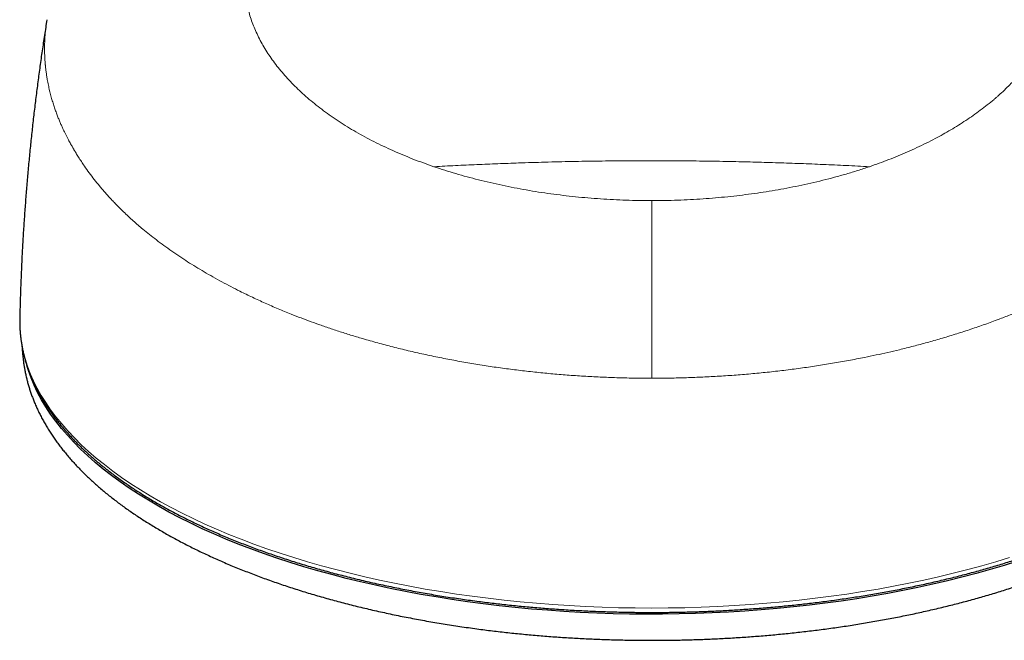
# Model space of a CAD drawing. Header units: millimetres. Extents: x 8 to 1352, y 12 to 1248.
# Tile 3 of 126: x 506 to 570, y 59 to 100. Entities that reach past the tile are written whole.
import ezdxf

# ---------------------------------------------------------------- set-up
doc = ezdxf.new("R2010")
doc.units = ezdxf.units.MM

msp = doc.modelspace()

# ---------------------------------------------------------------- linework, layer by layer
at = {"color": 7, "linetype": 'Continuous', "lineweight": 30}
for p, q in [((507.682, 99.602), (507.685, 99.618)), ((505.92, 80.268), (505.918, 80.121))]:
    msp.add_line(p, q, dxfattribs=at)
at = {"color": 252, "linetype": 'Continuous', "lineweight": 0, "flags": 128}
msp.add_lwpolyline([(505.918, 80.121), (505.918, 80.077), (505.932, 79.59), (505.974, 79.104), (506.044, 78.618), (506.142, 78.133), (506.268, 77.649), (506.422, 77.167), (506.604, 76.688), (506.813, 76.21), (507.05, 75.735), (507.314, 75.263), (507.605, 74.795), (507.923, 74.33), (508.268, 73.868), (508.639, 73.412), (509.036, 72.959), (509.46, 72.512), (509.909, 72.07), (510.383, 71.633), (510.882, 71.202), (511.406, 70.777), (511.955, 70.359), (512.527, 69.947), (513.123, 69.542), (513.742, 69.145), (514.384, 68.755), (515.048, 68.372), (515.733, 67.998), (516.441, 67.632), (517.169, 67.274), (517.917, 66.925), (518.685, 66.586), (519.473, 66.255), (520.279, 65.934), (521.104, 65.623), (521.946, 65.321), (522.805, 65.03), (523.681, 64.749), (524.573, 64.478), (525.48, 64.219), (526.402, 63.97), (527.338, 63.732), (528.287, 63.505), (529.249, 63.29), (530.223, 63.086), (531.208, 62.894), (532.204, 62.713), (533.21, 62.545), (534.226, 62.388), (535.25, 62.244), (536.283, 62.112), (537.322, 61.992), (538.368, 61.884), (539.42, 61.789), (540.477, 61.707), (541.538, 61.637), (542.604, 61.58), (543.672, 61.535), (544.742, 61.503), (545.813, 61.484), (546.886, 61.478), (547.958, 61.484), (549.03, 61.503), (550.1, 61.535), (551.168, 61.58), (552.233, 61.637), (553.295, 61.707), (554.352, 61.789), (555.404, 61.884), (556.45, 61.992), (557.489, 62.112), (558.521, 62.244), (559.546, 62.388), (560.561, 62.545), (561.568, 62.713), (562.564, 62.894), (563.549, 63.086), (564.523, 63.29), (565.485, 63.505), (566.434, 63.732), (567.37, 63.97), (568.292, 64.219), (569.199, 64.478), (570.091, 64.749)], dxfattribs=at)
at = {"color": 7, "linetype": 'Continuous', "lineweight": 30, "flags": 128}
msp.add_lwpolyline([(570.605, 64.523), (569.726, 64.247), (568.832, 63.981), (567.922, 63.725), (566.998, 63.481), (566.061, 63.247), (565.11, 63.025), (564.147, 62.814), (563.172, 62.615), (562.185, 62.427), (561.189, 62.251), (560.182, 62.087), (559.166, 61.935), (558.142, 61.795), (557.111, 61.667), (556.072, 61.552), (555.027, 61.449), (553.976, 61.359), (552.92, 61.281), (551.861, 61.215), (550.798, 61.162), (549.732, 61.122), (548.664, 61.095), (547.595, 61.08), (546.526, 61.078), (545.457, 61.088), (544.389, 61.112), (543.322, 61.148), (542.258, 61.196), (541.197, 61.258), (540.14, 61.332), (539.088, 61.418), (538.041, 61.517), (537, 61.628), (535.966, 61.752), (534.939, 61.888), (533.921, 62.036), (532.911, 62.196), (531.911, 62.368), (530.921, 62.552), (529.942, 62.748), (528.975, 62.955), (528.02, 63.173), (527.078, 63.403), (526.15, 63.644), (525.236, 63.896), (524.336, 64.159), (523.452, 64.432), (522.585, 64.716), (521.733, 65.009), (520.899, 65.313), (520.083, 65.627), (519.285, 65.95), (518.507, 66.283), (517.747, 66.625), (517.008, 66.976), (516.289, 67.335), (515.591, 67.703), (514.914, 68.079), (514.26, 68.463), (513.627, 68.854), (513.018, 69.253), (512.431, 69.659), (511.869, 70.072), (511.33, 70.492), (510.816, 70.917), (510.326, 71.349), (509.862, 71.786), (509.423, 72.229), (509.009, 72.677), (508.622, 73.129), (508.26, 73.586), (507.925, 74.047), (507.617, 74.512), (507.336, 74.981), (507.082, 75.452), (506.855, 75.927), (506.656, 76.404), (506.484, 76.883), (506.384, 77.206)], dxfattribs=at)
at = {"color": 252, "linetype": 'Continuous', "lineweight": 0}
for points, knots in [([(532.773, 90.089), (532.543, 90.169), (532.083, 90.329), (531.411, 90.584), (530.753, 90.85), (530.111, 91.127), (529.485, 91.416), (528.877, 91.715), (528.286, 92.025), (527.713, 92.344), (527.159, 92.674), (526.624, 93.013), (526.109, 93.361), (525.614, 93.717), (525.141, 94.081), (524.688, 94.454), (524.257, 94.833), (523.848, 95.218), (523.461, 95.61), (523.096, 96.008), (522.755, 96.41), (522.437, 96.817), (522.142, 97.229), (521.871, 97.644), (521.623, 98.062), (521.4, 98.484), (521.201, 98.909), (521.027, 99.336), (520.876, 99.766), (520.75, 100.198), (520.649, 100.631), (520.573, 101.066), (520.521, 101.502), (520.494, 101.939), (520.492, 102.377), (520.515, 102.816), (520.562, 103.255), (520.634, 103.695), (520.73, 104.135), (520.85, 104.575), (520.995, 105.016), (521.165, 105.456), (521.359, 105.897), (521.577, 106.338), (521.82, 106.777), (522.088, 107.216), (522.38, 107.655), (522.697, 108.091), (523.039, 108.526), (523.406, 108.96), (523.799, 109.391), (524.217, 109.819), (524.661, 110.245), (525.13, 110.666), (525.626, 111.084), (526.149, 111.497), (526.696, 111.906), (527.081, 112.171), (527.274, 112.304)], [0, 0, 0, 0, 0.017889, 0.0357802, 0.053673, 0.0715667, 0.0894604, 0.1073532, 0.1252441, 0.143132, 0.1610159, 0.1788947, 0.1967677, 0.2146342, 0.2324937, 0.2503454, 0.2681886, 0.2860223, 0.3038455, 0.321657, 0.3394558, 0.3572411, 0.3750122, 0.3927681, 0.410508, 0.4282311, 0.4459367, 0.463624, 0.481292, 0.4989395, 0.5165653, 0.534168, 0.5517465, 0.5693015, 0.5868347, 0.6043474, 0.6218416, 0.6393231, 0.6568012, 0.6742851, 0.6917842, 0.7093075, 0.7268636, 0.7444615, 0.76211, 0.7798174, 0.7975918, 0.8154417, 0.8333758, 0.8514027, 0.8695306, 0.8877683, 0.9061254, 0.9246107, 0.943232, 0.9619979, 0.9809177, 1, 1, 1, 1]), ([(560.999, 90.089), (561.209, 90.162), (561.632, 90.309), (562.253, 90.544), (562.87, 90.791), (563.48, 91.051), (564.084, 91.325), (564.681, 91.613), (565.245, 91.902), (565.777, 92.191), (566.278, 92.479), (566.772, 92.778), (567.256, 93.089), (567.731, 93.412), (568.195, 93.747), (568.647, 94.095), (568.962, 94.353), (569.151, 94.515), (569.222, 94.576), (569.292, 94.637), (569.361, 94.699), (569.431, 94.761), (569.5, 94.823), (569.672, 94.98), (569.929, 95.223), (570.26, 95.557), (570.587, 95.908), (570.919, 96.29), (571.251, 96.705), (571.56, 97.126), (571.844, 97.552), (572.104, 97.981), (572.338, 98.415), (572.547, 98.854), (572.731, 99.297), (572.89, 99.746), (573.017, 100.182), (573.116, 100.603), (573.19, 101.005), (573.242, 101.405), (573.274, 101.801), (573.284, 102.195), (573.275, 102.586), (573.246, 102.973), (573.196, 103.376), (573.123, 103.794), (573.022, 104.227), (572.899, 104.656), (572.754, 105.082), (572.588, 105.504), (572.401, 105.922), (572.248, 106.228), (572.145, 106.424), (572.098, 106.51), (572.05, 106.597), (572.001, 106.683), (571.952, 106.769), (571.902, 106.855), (571.776, 107.067), (571.575, 107.385), (571.285, 107.807), (571.001, 108.191), (570.713, 108.553), (570.425, 108.895), (570.126, 109.23), (569.784, 109.592), (569.396, 109.979), (568.957, 110.39), (568.499, 110.792), (568.024, 111.184), (567.532, 111.567), (567.025, 111.942), (566.673, 112.184), (566.498, 112.305)], [0, 0, 0, 0, 0.0163422, 0.0328614, 0.049575, 0.0664993, 0.0836495, 0.1010401, 0.1186841, 0.1343407, 0.1502092, 0.1662983, 0.1826154, 0.1991675, 0.2159615, 0.2330049, 0.2503042, 0.2531757, 0.2560547, 0.258941, 0.2618347, 0.2647358, 0.2676443, 0.2705602, 0.2867315, 0.3013638, 0.3161809, 0.3340634, 0.3522133, 0.3706334, 0.388771, 0.4069627, 0.4252116, 0.4435234, 0.4619047, 0.4803617, 0.4989006, 0.5154097, 0.5317234, 0.5478488, 0.5637953, 0.5795725, 0.5951894, 0.610655, 0.6259775, 0.643324, 0.6605068, 0.6775401, 0.6944378, 0.7112127, 0.7278766, 0.7444406, 0.7479354, 0.7514198, 0.7548941, 0.7583582, 0.7618125, 0.7652568, 0.7686915, 0.787411, 0.8038912, 0.8201622, 0.8345214, 0.8487288, 0.8627908, 0.8767137, 0.8946748, 0.9125023, 0.9302074, 0.9478005, 0.965291, 0.982688, 1, 1, 1, 1]), ([(513.891, 86.05), (513.79, 86.135), (513.583, 86.309), (513.274, 86.58), (512.96, 86.867), (512.64, 87.17), (512.357, 87.45), (512.108, 87.705), (511.895, 87.929), (511.682, 88.161), (511.473, 88.395), (511.277, 88.622), (511.034, 88.911), (510.748, 89.267), (510.421, 89.697), (510.078, 90.178), (509.797, 90.601), (509.6, 90.918), (509.523, 91.046), (509.496, 91.092), (509.488, 91.104), (509.481, 91.117), (509.473, 91.13), (509.466, 91.143), (509.458, 91.155), (509.444, 91.18), (509.419, 91.222), (509.381, 91.287), (509.335, 91.367), (509.281, 91.462), (509.218, 91.574), (509.148, 91.701), (509.071, 91.844), (508.989, 92.002), (508.901, 92.175), (508.81, 92.362), (508.714, 92.564), (508.617, 92.78), (508.518, 93.009), (508.419, 93.25), (508.32, 93.506), (508.221, 93.777), (508.124, 94.063), (508.03, 94.365), (507.94, 94.684), (507.854, 95.021), (507.774, 95.377), (507.711, 95.704), (507.663, 96), (507.627, 96.25), (507.606, 96.425), (507.596, 96.521), (507.593, 96.548), (507.59, 96.575), (507.588, 96.602), (507.585, 96.629), (507.582, 96.656), (507.571, 96.771), (507.555, 96.975), (507.539, 97.267), (507.531, 97.56), (507.53, 97.858), (507.537, 98.168), (507.556, 98.547), (507.596, 98.99), (507.64, 99.361), (507.676, 99.564), (507.682, 99.602)], [0, 0, 0, 0, 0.021413, 0.043839, 0.067277, 0.091727, 0.117188, 0.134407, 0.152058, 0.170143, 0.18866, 0.206316, 0.222575, 0.255087, 0.287592, 0.320089, 0.362972, 0.381837, 0.390137, 0.391069, 0.392, 0.392932, 0.393864, 0.394795, 0.395727, 0.396658, 0.400263, 0.404997, 0.41086, 0.417911, 0.426109, 0.435453, 0.445943, 0.457578, 0.47012, 0.483767, 0.498517, 0.514371, 0.530798, 0.548262, 0.566762, 0.586297, 0.606868, 0.628474, 0.651113, 0.675432, 0.700839, 0.727334, 0.745416, 0.763971, 0.780692, 0.782591, 0.784496, 0.786404, 0.788318, 0.790236, 0.792159, 0.794086, 0.814801, 0.835523, 0.856252, 0.876988, 0.898656, 0.921726, 0.957267, 0.991939, 1, 1, 1, 1]), ([(560.999, 90.09), (560.495, 90.116), (559.497, 90.168), (558.009, 90.235), (556.542, 90.294), (555.087, 90.344), (553.627, 90.388), (552.069, 90.426), (550.416, 90.454), (548.677, 90.472), (546.937, 90.477), (545.196, 90.473), (543.456, 90.456), (541.713, 90.427), (539.981, 90.384), (538.381, 90.335), (536.91, 90.282), (535.547, 90.225), (534.167, 90.162), (533.24, 90.114), (532.773, 90.09)], [0, 0, 0, 0, 0.053592, 0.106274, 0.158197, 0.209554, 0.26097, 0.313421, 0.37502, 0.436576, 0.498174, 0.559844, 0.621417, 0.68309, 0.744985, 0.805421, 0.853138, 0.90138, 0.950295, 1, 1, 1, 1]), ([(546.886, 87.891), (546.61, 87.892), (546.057, 87.895), (545.228, 87.917), (544.4, 87.952), (543.574, 88.001), (542.756, 88.064), (541.945, 88.14), (541.144, 88.229), (540.347, 88.331), (539.552, 88.447), (538.758, 88.578), (537.968, 88.723), (537.186, 88.881), (536.414, 89.053), (535.656, 89.236), (534.913, 89.432), (534.187, 89.638), (533.472, 89.856), (533.006, 90.011), (532.773, 90.089)], [0, 0, 0, 0, 0.055636, 0.111331, 0.167081, 0.222883, 0.278735, 0.333635, 0.388577, 0.443557, 0.498574, 0.554625, 0.61071, 0.666827, 0.722973, 0.779145, 0.834335, 0.889544, 0.944766, 1, 1, 1, 1]), ([(546.886, 87.891), (547.167, 87.892), (547.728, 87.895), (548.565, 87.918), (549.394, 87.954), (550.214, 88.003), (551.02, 88.066), (551.812, 88.14), (552.589, 88.227), (553.356, 88.324), (554.12, 88.435), (554.886, 88.559), (555.659, 88.698), (556.434, 88.851), (557.209, 89.02), (557.98, 89.204), (558.744, 89.402), (559.502, 89.614), (560.257, 89.842), (560.75, 90.007), (560.999, 90.09)], [0, 0, 0, 0, 0.056673, 0.112923, 0.168757, 0.224181, 0.279199, 0.332845, 0.386111, 0.439001, 0.49152, 0.545515, 0.600237, 0.655693, 0.711892, 0.768841, 0.825512, 0.882923, 0.941083, 1, 1, 1, 1]), ([(546.886, 76.376), (546.886, 76.451), (546.886, 76.6), (546.886, 76.826), (546.886, 77.056), (546.886, 77.29), (546.886, 77.527), (546.886, 77.766), (546.886, 78.004), (546.886, 78.252), (546.886, 78.508), (546.886, 78.768), (546.886, 79.023), (546.886, 79.272), (546.886, 79.515), (546.886, 79.753), (546.886, 80.043), (546.886, 80.381), (546.886, 80.764), (546.886, 81.136), (546.886, 81.499), (546.886, 81.854), (546.886, 82.202), (546.886, 82.544), (546.886, 83.025), (546.886, 83.637), (546.886, 84.371), (546.886, 85.091), (546.886, 85.801), (546.886, 86.502), (546.886, 87.199), (546.886, 87.66), (546.886, 87.891)], [0, 0, 0, 0, 0.015627, 0.031251, 0.046878, 0.062496, 0.078117, 0.093738, 0.10936, 0.124979, 0.142811, 0.160659, 0.178531, 0.1964, 0.214255, 0.23211, 0.24997, 0.281217, 0.312468, 0.343719, 0.374969, 0.406217, 0.437466, 0.46872, 0.499975, 0.571407, 0.642838, 0.714269, 0.785702, 0.857135, 0.928567, 1, 1, 1, 1]), ([(546.886, 76.376), (546.53, 76.378), (545.818, 76.381), (544.749, 76.405), (543.678, 76.444), (542.606, 76.5), (541.541, 76.571), (540.483, 76.658), (539.433, 76.759), (538.385, 76.877), (537.335, 77.01), (536.282, 77.161), (535.229, 77.329), (534.181, 77.513), (533.141, 77.714), (532.114, 77.93), (531.103, 78.16), (530.106, 78.404), (529.121, 78.665), (528.339, 78.886), (527.755, 79.059), (527.364, 79.178), (526.975, 79.3), (526.587, 79.424), (526.203, 79.551), (525.825, 79.679), (525.357, 79.841), (524.802, 80.04), (524.156, 80.282), (523.442, 80.56), (522.664, 80.88), (521.826, 81.243), (521.001, 81.622), (520.263, 81.979), (519.607, 82.313), (519.022, 82.623), (518.443, 82.943), (517.876, 83.27), (517.33, 83.598), (516.806, 83.926), (516.287, 84.265), (515.773, 84.615), (515.268, 84.975), (514.787, 85.334), (514.327, 85.691), (514.035, 85.931), (513.891, 86.05)], [0, 0, 0, 0, 0.027242, 0.054565, 0.081971, 0.109459, 0.137028, 0.164185, 0.191421, 0.218735, 0.246128, 0.274101, 0.302154, 0.330289, 0.358506, 0.386804, 0.414675, 0.442625, 0.470653, 0.49876, 0.510229, 0.521711, 0.533207, 0.544715, 0.556236, 0.56777, 0.578875, 0.598829, 0.618906, 0.639106, 0.666351, 0.693817, 0.721502, 0.749408, 0.769841, 0.790643, 0.812211, 0.833436, 0.854317, 0.874855, 0.895051, 0.916869, 0.938273, 0.959263, 0.979839, 1, 1, 1, 1]), ([(579.881, 86.051), (579.752, 85.944), (579.489, 85.728), (579.074, 85.403), (578.634, 85.072), (578.167, 84.735), (577.673, 84.392), (577.15, 84.046), (576.695, 83.757), (576.323, 83.528), (576.045, 83.361), (575.767, 83.197), (575.487, 83.036), (575.206, 82.877), (574.797, 82.65), (574.257, 82.361), (573.587, 82.019), (572.913, 81.69), (572.223, 81.369), (571.507, 81.052), (570.773, 80.741), (570.029, 80.442), (569.233, 80.136), (568.381, 79.827), (567.474, 79.517), (566.558, 79.222), (565.793, 78.991), (565.188, 78.816), (564.744, 78.692), (564.299, 78.572), (563.853, 78.455), (563.401, 78.34), (562.849, 78.204), (562.194, 78.05), (561.438, 77.883), (560.591, 77.706), (559.652, 77.524), (558.618, 77.341), (557.577, 77.174), (556.524, 77.022), (555.459, 76.885), (554.384, 76.763), (553.306, 76.659), (552.224, 76.57), (551.148, 76.499), (550.077, 76.444), (549.012, 76.405), (547.949, 76.381), (547.24, 76.378), (546.886, 76.376)], [0, 0, 0, 0, 0.018041, 0.036713, 0.056016, 0.075951, 0.096518, 0.117718, 0.139551, 0.150397, 0.160982, 0.171508, 0.181975, 0.192383, 0.202733, 0.226895, 0.25073, 0.273401, 0.296602, 0.32057, 0.344407, 0.368114, 0.391689, 0.419305, 0.446738, 0.473989, 0.501057, 0.513854, 0.52661, 0.539325, 0.551998, 0.56463, 0.577612, 0.598511, 0.619377, 0.64021, 0.668058, 0.695846, 0.723574, 0.751242, 0.779351, 0.807398, 0.835382, 0.863303, 0.891162, 0.918462, 0.945702, 0.972881, 1, 1, 1, 1])]:
    msp.add_open_spline(points, degree=3, knots=knots, dxfattribs=at)
at = {"color": 7, "linetype": 'Continuous', "lineweight": 30}
for points, knots in [([(507.681, 99.603), (507.655, 99.44), (507.575, 98.942), (507.448, 98.108), (507.3, 97.101), (507.161, 96.093), (507.028, 95.083), (506.903, 94.072), (506.784, 93.06), (506.674, 92.046), (506.57, 91.032), (506.473, 90.017), (506.384, 89.001), (506.302, 87.984), (506.228, 86.966), (506.16, 85.948), (506.1, 84.929), (506.047, 83.91), (506.002, 82.89), (505.964, 81.87), (505.937, 80.996), (505.925, 80.462), (505.921, 80.268)], [0, 0, 0, 0, 0.0255311, 0.077966, 0.1304089, 0.1828592, 0.2353161, 0.287779, 0.3402473, 0.3927203, 0.4451974, 0.4976779, 0.5501614, 0.6026471, 0.6551345, 0.7076231, 0.7601122, 0.8126013, 0.8650898, 0.9175772, 0.9700628, 1, 1, 1, 1]), ([(505.918, 80.114), (505.918, 80.041), (505.918, 79.883), (505.927, 79.641), (505.943, 79.386), (505.966, 79.131), (505.997, 78.876), (506.035, 78.621), (506.081, 78.365), (506.134, 78.11), (506.195, 77.854), (506.263, 77.599), (506.339, 77.343), (506.422, 77.088), (506.513, 76.833), (506.612, 76.578), (506.718, 76.323), (506.832, 76.069), (506.954, 75.815), (507.083, 75.562), (507.221, 75.31), (507.365, 75.058), (507.518, 74.806), (507.678, 74.556), (507.845, 74.307), (508.02, 74.058), (508.203, 73.81), (508.393, 73.564), (508.591, 73.319), (508.796, 73.075), (509.008, 72.832), (509.228, 72.59), (509.456, 72.351), (509.69, 72.112), (509.931, 71.875), (510.18, 71.64), (510.436, 71.406), (510.699, 71.174), (510.969, 70.944), (511.245, 70.716), (511.529, 70.489), (511.819, 70.264), (512.116, 70.042), (512.419, 69.821), (512.73, 69.602), (513.046, 69.386), (513.369, 69.171), (513.699, 68.959), (514.034, 68.749), (514.376, 68.541), (514.724, 68.336), (515.079, 68.133), (515.439, 67.932), (515.805, 67.733), (516.177, 67.537), (516.555, 67.343), (516.939, 67.152), (517.328, 66.964), (517.723, 66.777), (518.123, 66.594), (518.529, 66.413), (518.94, 66.235), (519.357, 66.059), (519.779, 65.886), (520.205, 65.716), (520.637, 65.548), (521.074, 65.383), (521.516, 65.222), (521.963, 65.062), (522.415, 64.906), (522.871, 64.753), (523.332, 64.602), (523.797, 64.455), (524.267, 64.31), (524.742, 64.168), (525.221, 64.03), (525.704, 63.894), (526.191, 63.761), (526.682, 63.632), (527.178, 63.505), (527.677, 63.382), (528.18, 63.262), (528.687, 63.145), (529.198, 63.031), (529.713, 62.92), (530.232, 62.813), (530.754, 62.709), (531.279, 62.607), (531.808, 62.51), (532.341, 62.415), (532.877, 62.324), (533.417, 62.236), (533.96, 62.152), (534.488, 62.073), (535.018, 61.998), (535.532, 61.929), (536.048, 61.863), (536.547, 61.802), (537.047, 61.743), (537.548, 61.688), (538.052, 61.636), (538.556, 61.587), (539.061, 61.54), (539.568, 61.497), (540.075, 61.456), (540.583, 61.418), (541.091, 61.384), (541.6, 61.352), (542.109, 61.323), (542.617, 61.297), (543.125, 61.274), (543.631, 61.255), (544.133, 61.238), (544.629, 61.224), (545.11, 61.213), (545.553, 61.205), (545.937, 61.201), (546.293, 61.198), (546.601, 61.196), (546.805, 61.196), (546.886, 61.196)], [0, 0, 0, 0, 0.00718, 0.015523, 0.02388, 0.03225, 0.040635, 0.049036, 0.057454, 0.06589, 0.074345, 0.082818, 0.091311, 0.099823, 0.108356, 0.116907, 0.125479, 0.13407, 0.14268, 0.151308, 0.159954, 0.168617, 0.177297, 0.185992, 0.194701, 0.203424, 0.21216, 0.220908, 0.229666, 0.238435, 0.247212, 0.255998, 0.26479, 0.27359, 0.282394, 0.291204, 0.300019, 0.308837, 0.317658, 0.326481, 0.335307, 0.344135, 0.352964, 0.361794, 0.370624, 0.379455, 0.388286, 0.397117, 0.405948, 0.414779, 0.423608, 0.432438, 0.441266, 0.450094, 0.458921, 0.467748, 0.476574, 0.485399, 0.494223, 0.503047, 0.51187, 0.520693, 0.529515, 0.538337, 0.547159, 0.555981, 0.564803, 0.573625, 0.582448, 0.591271, 0.600095, 0.60892, 0.617746, 0.626574, 0.635404, 0.644235, 0.653069, 0.661905, 0.670744, 0.679587, 0.688433, 0.697283, 0.706138, 0.714997, 0.723863, 0.732734, 0.741613, 0.750499, 0.759393, 0.768297, 0.777211, 0.786137, 0.795075, 0.804028, 0.812078, 0.821038, 0.829085, 0.837131, 0.845175, 0.853216, 0.861256, 0.869292, 0.877325, 0.885354, 0.893379, 0.901397, 0.909408, 0.917411, 0.925401, 0.933375, 0.941326, 0.949243, 0.957107, 0.964879, 0.972471, 0.979627, 0.985593, 0.990443, 0.996228, 1, 1, 1, 1]), ([(546.886, 61.196), (547.069, 61.196), (547.328, 61.197), (547.712, 61.199), (548.043, 61.203), (548.438, 61.209), (548.855, 61.217), (549.291, 61.228), (549.743, 61.241), (550.206, 61.257), (550.677, 61.276), (551.156, 61.297), (551.639, 61.322), (552.128, 61.349), (552.62, 61.38), (553.114, 61.413), (553.611, 61.449), (554.109, 61.489), (554.609, 61.531), (555.11, 61.576), (555.611, 61.625), (556.112, 61.676), (556.613, 61.731), (557.115, 61.788), (557.615, 61.849), (558.115, 61.913), (558.614, 61.979), (559.112, 62.049), (559.609, 62.121), (560.104, 62.197), (560.598, 62.276), (561.091, 62.357), (561.581, 62.442), (562.07, 62.529), (562.557, 62.62), (563.041, 62.713), (563.523, 62.809), (564.003, 62.909), (564.481, 63.011), (564.955, 63.116), (565.427, 63.224), (565.897, 63.334), (566.363, 63.448), (566.826, 63.564), (567.286, 63.683), (567.743, 63.805), (568.197, 63.93), (568.648, 64.057), (569.094, 64.187), (569.538, 64.32), (569.977, 64.456), (570.413, 64.594), (570.846, 64.735), (571.274, 64.878), (571.698, 65.024), (572.118, 65.172), (572.534, 65.323), (572.946, 65.477), (573.354, 65.633), (573.757, 65.791), (574.156, 65.952), (574.55, 66.116), (574.94, 66.281), (575.325, 66.449), (575.705, 66.62), (576.081, 66.792), (576.452, 66.967), (576.817, 67.145), (577.178, 67.324), (577.534, 67.506), (577.885, 67.69), (578.23, 67.876), (578.571, 68.064), (578.906, 68.254), (579.235, 68.446), (579.56, 68.64), (579.878, 68.837), (580.192, 69.035), (580.499, 69.235), (580.802, 69.437), (581.098, 69.641), (581.389, 69.847), (581.674, 70.055), (581.953, 70.264), (582.226, 70.476), (582.493, 70.689), (582.755, 70.903), (583.01, 71.12), (583.259, 71.338), (583.502, 71.557), (583.739, 71.779), (583.97, 72.001), (584.194, 72.226), (584.413, 72.451), (584.624, 72.679), (584.83, 72.907), (585.029, 73.137), (585.222, 73.369), (585.408, 73.601), (585.587, 73.835), (585.76, 74.07), (585.927, 74.307), (586.086, 74.544), (586.239, 74.783), (586.386, 75.022), (586.525, 75.263), (586.658, 75.505), (586.784, 75.748), (586.903, 75.991), (587.015, 76.236), (587.12, 76.481), (587.219, 76.728), (587.31, 76.975), (587.394, 77.222), (587.472, 77.471), (587.542, 77.72), (587.605, 77.97), (587.662, 78.22), (587.711, 78.471), (587.753, 78.723), (587.788, 78.975), (587.815, 79.227), (587.836, 79.48), (587.849, 79.733), (587.855, 79.945), (587.854, 80.073), (587.853, 80.116)], [0, 0, 0, 0, 0.008568, 0.012098, 0.017953, 0.024044, 0.030588, 0.037424, 0.044489, 0.051732, 0.059115, 0.066613, 0.074205, 0.081875, 0.089611, 0.097404, 0.105245, 0.113128, 0.121048, 0.129001, 0.136983, 0.14499, 0.15302, 0.161071, 0.169141, 0.177227, 0.185329, 0.193445, 0.201574, 0.209714, 0.217866, 0.226027, 0.234198, 0.242377, 0.250565, 0.258759, 0.26696, 0.275168, 0.283382, 0.291601, 0.299825, 0.308054, 0.316288, 0.324526, 0.332768, 0.341013, 0.349262, 0.357515, 0.36577, 0.374029, 0.38229, 0.390554, 0.398821, 0.407089, 0.41536, 0.423633, 0.431908, 0.440185, 0.448464, 0.456744, 0.465026, 0.47331, 0.481595, 0.489882, 0.498169, 0.506458, 0.514749, 0.52304, 0.531333, 0.539626, 0.547921, 0.556217, 0.564513, 0.572811, 0.581109, 0.589408, 0.597708, 0.606008, 0.61431, 0.622612, 0.630914, 0.639217, 0.647521, 0.655825, 0.664129, 0.672433, 0.680738, 0.689042, 0.697347, 0.705651, 0.713955, 0.722259, 0.730563, 0.738865, 0.747167, 0.755468, 0.763768, 0.772067, 0.780364, 0.78866, 0.796954, 0.805246, 0.813536, 0.821825, 0.830111, 0.838395, 0.846677, 0.854957, 0.863235, 0.871511, 0.879786, 0.888059, 0.896331, 0.904603, 0.912874, 0.921147, 0.92942, 0.937696, 0.945975, 0.954258, 0.962546, 0.970841, 0.979142, 0.987452, 0.995772, 1, 1, 1, 1]), ([(506.065, 78.458), (506.066, 78.454), (506.068, 78.411), (506.072, 78.329), (506.08, 78.205), (506.091, 78.067), (506.104, 77.913), (506.122, 77.741), (506.144, 77.55), (506.173, 77.34), (506.209, 77.112), (506.254, 76.867), (506.307, 76.608), (506.367, 76.349), (506.434, 76.094), (506.505, 75.845), (506.583, 75.596), (506.668, 75.346), (506.76, 75.096), (506.862, 74.838), (506.975, 74.571), (507.101, 74.296), (507.234, 74.023), (507.376, 73.752), (507.524, 73.484), (507.681, 73.217), (507.844, 72.952), (508.016, 72.69), (508.194, 72.429), (508.38, 72.171), (508.573, 71.914), (508.774, 71.66), (508.981, 71.408), (509.196, 71.157), (509.417, 70.909), (509.646, 70.662), (509.882, 70.418), (510.124, 70.175), (510.374, 69.935), (510.63, 69.697), (510.893, 69.46), (511.163, 69.226), (511.44, 68.994), (511.723, 68.764), (512.012, 68.536), (512.309, 68.31), (512.611, 68.087), (512.92, 67.866), (513.236, 67.647), (513.557, 67.43), (513.885, 67.215), (514.219, 67.003), (514.559, 66.793), (514.906, 66.586), (515.258, 66.38), (515.616, 66.178), (515.98, 65.977), (516.35, 65.78), (516.726, 65.584), (517.107, 65.392), (517.494, 65.201), (517.886, 65.014), (518.284, 64.829), (518.687, 64.646), (519.096, 64.466), (519.51, 64.289), (519.929, 64.115), (520.354, 63.943), (520.783, 63.774), (521.217, 63.608), (521.657, 63.445), (522.101, 63.285), (522.55, 63.127), (523.004, 62.973), (523.462, 62.821), (523.925, 62.672), (524.392, 62.526), (524.864, 62.383), (525.341, 62.244), (525.821, 62.107), (526.306, 61.973), (526.795, 61.842), (527.288, 61.715), (527.785, 61.59), (528.286, 61.469), (528.791, 61.351), (529.3, 61.236), (529.813, 61.125), (530.329, 61.016), (530.849, 60.911), (531.373, 60.809), (531.9, 60.71), (532.431, 60.615), (532.966, 60.523), (533.504, 60.435), (534.045, 60.349), (534.59, 60.267), (535.138, 60.189), (535.671, 60.117), (536.188, 60.05), (536.687, 59.989), (537.188, 59.93), (537.69, 59.875), (538.194, 59.822), (538.699, 59.773), (539.205, 59.726), (539.712, 59.683), (540.219, 59.642), (540.728, 59.605), (541.237, 59.57), (541.746, 59.539), (542.255, 59.51), (542.763, 59.485), (543.271, 59.463), (543.776, 59.443), (544.277, 59.427), (544.771, 59.414), (545.244, 59.404), (545.668, 59.397), (546.038, 59.393), (546.434, 59.389), (546.713, 59.389), (546.886, 59.389)], [0, 0, 0, 0, 0.000299, 0.00281, 0.00574, 0.009148, 0.013097, 0.017648, 0.022853, 0.028743, 0.035319, 0.042535, 0.050303, 0.058504, 0.066103, 0.073856, 0.081721, 0.089669, 0.09768, 0.105739, 0.114748, 0.123794, 0.132846, 0.141899, 0.15095, 0.159998, 0.169041, 0.17808, 0.187113, 0.196142, 0.205166, 0.214185, 0.2232, 0.23221, 0.241217, 0.250219, 0.259219, 0.268215, 0.277208, 0.286199, 0.295187, 0.304172, 0.313156, 0.322137, 0.331117, 0.340096, 0.349073, 0.358049, 0.367024, 0.375998, 0.384971, 0.393944, 0.402916, 0.411888, 0.420859, 0.429831, 0.438803, 0.447775, 0.456747, 0.46572, 0.474694, 0.483668, 0.492644, 0.50162, 0.510598, 0.519577, 0.528557, 0.537539, 0.546523, 0.555509, 0.564498, 0.573488, 0.582482, 0.591478, 0.600477, 0.609479, 0.618485, 0.627494, 0.636508, 0.645525, 0.654548, 0.663575, 0.672608, 0.681646, 0.69069, 0.699742, 0.7088, 0.717866, 0.72694, 0.736023, 0.745115, 0.754219, 0.763333, 0.772461, 0.781601, 0.790757, 0.799929, 0.80912, 0.818331, 0.826607, 0.834881, 0.843154, 0.851424, 0.859692, 0.867957, 0.876219, 0.884477, 0.892729, 0.900976, 0.909214, 0.917442, 0.925657, 0.933854, 0.942025, 0.950156, 0.958224, 0.966179, 0.973902, 0.981003, 0.986567, 0.991695, 1, 1, 1, 1]), ([(546.886, 59.389), (547.068, 59.389), (547.325, 59.389), (547.708, 59.392), (548.039, 59.396), (548.434, 59.402), (548.85, 59.41), (549.287, 59.421), (549.739, 59.435), (550.202, 59.451), (550.674, 59.47), (551.153, 59.492), (551.637, 59.517), (552.126, 59.545), (552.619, 59.576), (553.114, 59.61), (553.612, 59.647), (554.111, 59.687), (554.612, 59.73), (555.113, 59.777), (555.615, 59.826), (556.118, 59.879), (556.62, 59.934), (557.123, 59.993), (557.624, 60.055), (558.126, 60.12), (558.626, 60.188), (559.126, 60.259), (559.624, 60.334), (560.121, 60.411), (560.616, 60.492), (561.11, 60.575), (561.602, 60.662), (562.093, 60.751), (562.581, 60.844), (563.067, 60.94), (563.551, 61.039), (564.032, 61.14), (564.511, 61.245), (564.988, 61.353), (565.462, 61.464), (565.932, 61.577), (566.4, 61.694), (566.865, 61.813), (567.327, 61.936), (567.786, 62.061), (568.241, 62.189), (568.693, 62.32), (569.141, 62.454), (569.586, 62.59), (570.027, 62.73), (570.465, 62.872), (570.898, 63.016), (571.328, 63.164), (571.753, 63.314), (572.174, 63.467), (572.592, 63.622), (573.004, 63.781), (573.413, 63.941), (573.817, 64.105), (574.216, 64.27), (574.611, 64.439), (575.002, 64.609), (575.387, 64.783), (575.768, 64.958), (576.143, 65.136), (576.514, 65.317), (576.88, 65.5), (577.24, 65.685), (577.596, 65.872), (577.946, 66.062), (578.291, 66.254), (578.63, 66.448), (578.964, 66.644), (579.293, 66.842), (579.616, 67.043), (579.933, 67.245), (580.245, 67.45), (580.551, 67.657), (580.851, 67.865), (581.145, 68.076), (581.433, 68.288), (581.716, 68.502), (581.992, 68.719), (582.262, 68.937), (582.526, 69.156), (582.784, 69.378), (583.036, 69.601), (583.282, 69.826), (583.521, 70.052), (583.754, 70.28), (583.98, 70.51), (584.2, 70.741), (584.414, 70.974), (584.621, 71.208), (584.821, 71.444), (585.015, 71.681), (585.202, 71.92), (585.383, 72.159), (585.557, 72.4), (585.724, 72.643), (585.885, 72.886), (586.039, 73.131), (586.186, 73.377), (586.326, 73.624), (586.459, 73.871), (586.586, 74.12), (586.705, 74.37), (586.818, 74.62), (586.923, 74.871), (587.022, 75.122), (587.114, 75.374), (587.199, 75.625), (587.276, 75.876), (587.347, 76.126), (587.41, 76.373), (587.467, 76.617), (587.516, 76.856), (587.558, 77.088), (587.594, 77.309), (587.623, 77.519), (587.647, 77.713), (587.665, 77.892), (587.68, 78.054), (587.691, 78.199), (587.699, 78.329), (587.704, 78.412), (587.706, 78.453), (587.706, 78.454)], [0, 0, 0, 0, 0.0087485, 0.0123763, 0.0183907, 0.0246518, 0.0313801, 0.0384115, 0.0456799, 0.0531324, 0.0607313, 0.068449, 0.0762644, 0.0841615, 0.0921276, 0.1001528, 0.1082291, 0.1163497, 0.1245093, 0.1327034, 0.1409281, 0.1491802, 0.157457, 0.1657559, 0.174075, 0.1824125, 0.1907666, 0.1991361, 0.2075197, 0.2159162, 0.2243247, 0.2327442, 0.241174, 0.2496133, 0.2580615, 0.2665179, 0.274982, 0.2834533, 0.2919313, 0.3004155, 0.3089057, 0.3174013, 0.325902, 0.3344076, 0.3429176, 0.3514319, 0.3599501, 0.3684721, 0.3769974, 0.385526, 0.3940576, 0.402592, 0.411129, 0.4196684, 0.42821, 0.4367537, 0.4452992, 0.4538464, 0.4623951, 0.4709452, 0.4794965, 0.4880489, 0.4966021, 0.5051561, 0.5137107, 0.5222657, 0.530821, 0.5393764, 0.5479318, 0.5564871, 0.5650419, 0.5735963, 0.58215, 0.5907029, 0.5992548, 0.6078055, 0.6163548, 0.6249025, 0.6334484, 0.6419924, 0.6505341, 0.6590734, 0.66761, 0.6761436, 0.684674, 0.6932008, 0.7017238, 0.7102425, 0.7187567, 0.727266, 0.7357698, 0.7442677, 0.7527593, 0.7612438, 0.7697208, 0.7781894, 0.786649, 0.7950986, 0.8035372, 0.8119638, 0.820377, 0.8287753, 0.8371571, 0.8455202, 0.8538624, 0.8621807, 0.8704717, 0.8787311, 0.8869538, 0.8951331, 0.9032607, 0.9113257, 0.9193139, 0.9272065, 0.9349782, 0.9425951, 0.950012, 0.9571701, 0.9639965, 0.9704086, 0.9763249, 0.9816809, 0.9864427, 0.9906115, 0.9942177, 0.9973097, 0.9999448, 1, 1, 1, 1])]:
    msp.add_open_spline(points, degree=3, knots=knots, dxfattribs=at)

doc.saveas('drawing.dxf')
